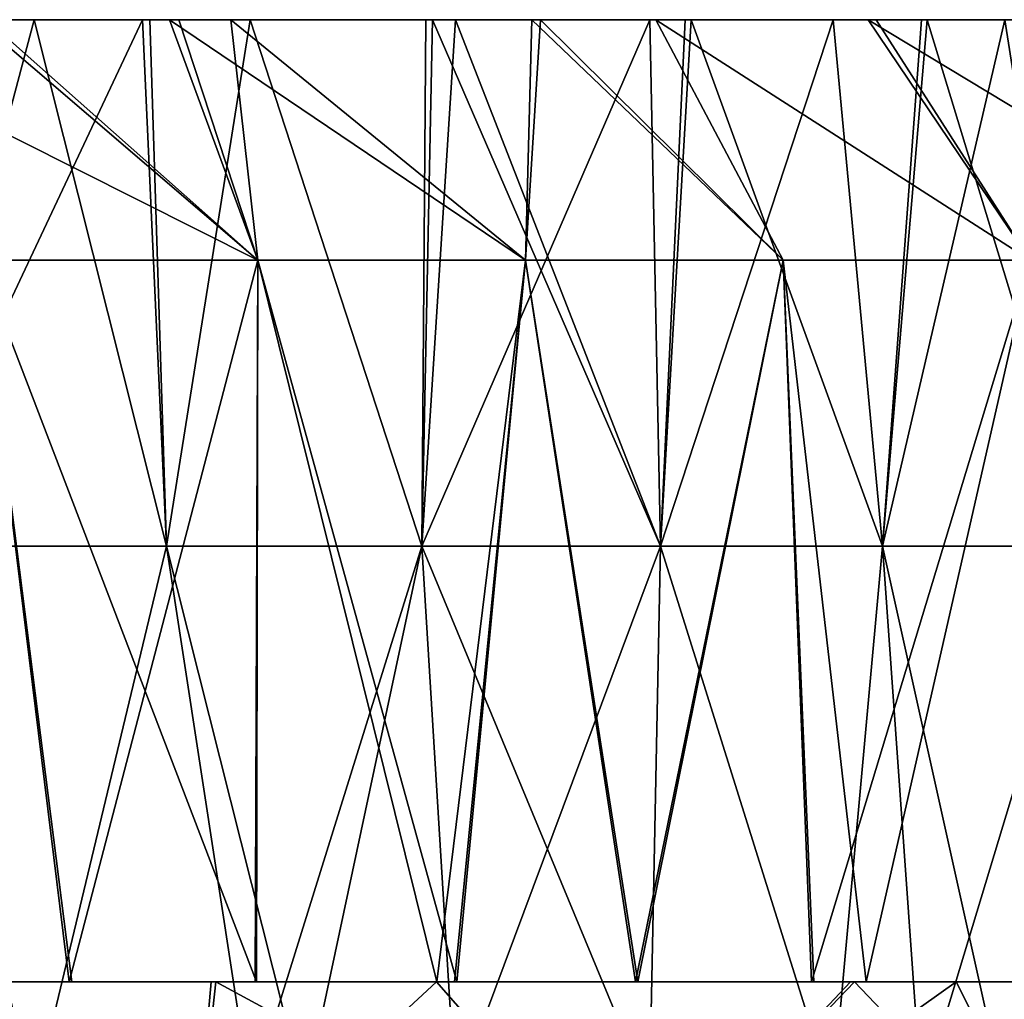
# Model space of a CAD drawing. Header units: inches. Extents: x -3.56 to 3.56, y -0.38 to 0.62.
# Tile 242 of 256: x 2.41 to 2.54, y 0.5 to 0.62. Entities that reach past the tile are written whole.
import ezdxf

# ---------------------------------------------------------------- set-up
doc = ezdxf.new("R2010")
doc.units = ezdxf.units.IN
doc.header["$LTSCALE"] = 65.185185
doc.header["$MEASUREMENT"] = 0
for name, color, linetype in [('1', 7, 'CONTINUOUS'), ('16', 7, 'CONTINUOUS'), ('17', 7, 'CONTINUOUS'), ('2', 7, 'CONTINUOUS'), ('3', 7, 'CONTINUOUS'), ('4', 7, 'CONTINUOUS'), ('5', 7, 'CONTINUOUS'), ('6', 7, 'CONTINUOUS'), ('7', 7, 'CONTINUOUS')]:
    doc.layers.add(name, color=color, linetype=linetype)

msp = doc.modelspace()

# ---------------------------------------------------------------- linework, layer by layer
at = {"layer": '1', "color": 13, "linetype": 'Continuous', "true_color": 0xd67263}
for points in [[(2.33844, 0.5, -1.96223), (2.40488, 0.5, -1.88215), (2.41773, 0.5, -1.96223), (2.33844, 0.5, -1.96223)], [(2.33844, 0.5, -1.96223), (2.41773, 0.5, -1.96223), (2.3959, 0.5, -2.04231), (2.33844, 0.5, -1.96223)], [(2.3389, 0.5, 1.96169), (2.39638, 0.5, 2.04177), (2.41819, 0.5, 1.96169), (2.3389, 0.5, 1.96169)], [(2.3389, 0.5, 1.96169), (2.41819, 0.5, 1.96169), (2.40531, 0.5, 1.88161), (2.3389, 0.5, 1.96169)], [(2.34976, 0.5, -2.36263), (2.35505, 0.5, -2.28255), (2.42886, 0.5, -2.36263), (2.34976, 0.5, -2.36263)], [(2.34976, 0.5, -2.36263), (2.42886, 0.5, -2.36263), (2.3623, 0.5, -2.44271), (2.34976, 0.5, -2.36263)], [(2.35033, 0.5, 2.36209), (2.36289, 0.5, 2.44217), (2.4294, 0.5, 2.36209), (2.35033, 0.5, 2.36209)], [(2.35033, 0.5, 2.36209), (2.4294, 0.5, 2.36209), (2.35559, 0.5, 2.28201), (2.35033, 0.5, 2.36209)], [(2.35505, 0.5, -2.28255), (2.40332, 0.5, -2.20247), (2.43099, 0.5, -2.28255), (2.35505, 0.5, -2.28255)], [(2.35505, 0.5, -2.28255), (2.43099, 0.5, -2.28255), (2.42886, 0.5, -2.36263), (2.35505, 0.5, -2.28255)], [(2.35559, 0.5, 2.28201), (2.4294, 0.5, 2.36209), (2.43151, 0.5, 2.28201), (2.35559, 0.5, 2.28201)], [(2.35559, 0.5, 2.28201), (2.43151, 0.5, 2.28201), (2.40383, 0.5, 2.20193), (2.35559, 0.5, 2.28201)], [(2.3562, 0.5, -2.60287), (2.36345, 0.5, -2.52279), (2.43209, 0.5, -2.6031), (2.3562, 0.5, -2.60287)], [(2.3562, 0.5, -2.60287), (2.43209, 0.5, -2.6031), (2.39216, 0.5, -2.63986), (2.3562, 0.5, -2.60287)], [(2.43267, 0.5, 2.60256), (2.35681, 0.5, 2.60233), (2.39216, 0.5, 2.63986), (2.43267, 0.5, 2.60256)], [(2.35681, 0.5, 2.60233), (2.43267, 0.5, 2.60256), (2.36406, 0.5, 2.52225), (2.35681, 0.5, 2.60233)], [(2.35985, 0.5, -1.64215), (2.40207, 0.5, -1.57977), (2.43226, 0.5, -1.64191), (2.35985, 0.5, -1.64215)], [(2.35985, 0.5, -1.64215), (2.43226, 0.5, -1.64191), (2.3758, 0.5, -1.72199), (2.35985, 0.5, -1.64215)], [(2.36022, 0.5, 1.64161), (2.3762, 0.5, 1.72145), (2.43262, 0.5, 1.64137), (2.36022, 0.5, 1.64161)], [(2.36022, 0.5, 1.64161), (2.43262, 0.5, 1.64137), (2.40207, 0.5, 1.57977), (2.36022, 0.5, 1.64161)], [(2.3623, 0.5, -2.44271), (2.42886, 0.5, -2.36263), (2.43924, 0.5, -2.44271), (2.3623, 0.5, -2.44271)], [(2.3623, 0.5, -2.44271), (2.43924, 0.5, -2.44271), (2.36345, 0.5, -2.52279), (2.3623, 0.5, -2.44271)], [(2.36406, 0.5, 2.52225), (2.43981, 0.5, 2.52225), (2.36289, 0.5, 2.44217), (2.36406, 0.5, 2.52225)], [(2.36289, 0.5, 2.44217), (2.43981, 0.5, 2.52225), (2.43981, 0.5, 2.44217), (2.36289, 0.5, 2.44217)], [(2.36289, 0.5, 2.44217), (2.43981, 0.5, 2.44217), (2.4294, 0.5, 2.36209), (2.36289, 0.5, 2.44217)], [(2.36345, 0.5, -2.52279), (2.43924, 0.5, -2.44271), (2.43923, 0.5, -2.52279), (2.36345, 0.5, -2.52279)], [(2.36345, 0.5, -2.52279), (2.43923, 0.5, -2.52279), (2.43209, 0.5, -2.6031), (2.36345, 0.5, -2.52279)], [(2.36406, 0.5, 2.52225), (2.43267, 0.5, 2.60256), (2.43981, 0.5, 2.52225), (2.36406, 0.5, 2.52225)], [(2.3758, 0.5, -1.72199), (2.43226, 0.5, -1.64191), (2.45005, 0.5, -1.72199), (2.3758, 0.5, -1.72199)], [(2.3758, 0.5, -1.72199), (2.45005, 0.5, -1.72199), (2.39098, 0.5, -1.80207), (2.3758, 0.5, -1.72199)], [(2.3762, 0.5, 1.72145), (2.3914, 0.5, 1.80153), (2.45043, 0.5, 1.72145), (2.3762, 0.5, 1.72145)], [(2.3762, 0.5, 1.72145), (2.45043, 0.5, 1.72145), (2.43262, 0.5, 1.64137), (2.3762, 0.5, 1.72145)], [(2.39098, 0.5, -1.80207), (2.45005, 0.5, -1.72199), (2.46676, 0.5, -1.80207), (2.39098, 0.5, -1.80207)], [(2.39098, 0.5, -1.80207), (2.46676, 0.5, -1.80207), (2.40488, 0.5, -1.88215), (2.39098, 0.5, -1.80207)], [(2.3914, 0.5, 1.80153), (2.40531, 0.5, 1.88161), (2.46717, 0.5, 1.80153), (2.3914, 0.5, 1.80153)], [(2.3914, 0.5, 1.80153), (2.46717, 0.5, 1.80153), (2.45043, 0.5, 1.72145), (2.3914, 0.5, 1.80153)], [(2.3959, 0.5, -2.04231), (2.41773, 0.5, -1.96223), (2.47053, 0.5, -2.04231), (2.3959, 0.5, -2.04231)], [(2.3959, 0.5, -2.04231), (2.47053, 0.5, -2.04231), (2.39985, 0.5, -2.12239), (2.3959, 0.5, -2.04231)], [(2.39638, 0.5, 2.04177), (2.40035, 0.5, 2.12185), (2.47099, 0.5, 2.04177), (2.39638, 0.5, 2.04177)], [(2.39638, 0.5, 2.04177), (2.47099, 0.5, 2.04177), (2.41819, 0.5, 1.96169), (2.39638, 0.5, 2.04177)], [(2.39985, 0.5, -2.12239), (2.47053, 0.5, -2.04231), (2.47668, 0.5, -2.12239), (2.39985, 0.5, -2.12239)], [(2.39985, 0.5, -2.12239), (2.47668, 0.5, -2.12239), (2.40332, 0.5, -2.20247), (2.39985, 0.5, -2.12239)], [(2.40035, 0.5, 2.12185), (2.40383, 0.5, 2.20193), (2.47717, 0.5, 2.12185), (2.40035, 0.5, 2.12185)], [(2.40035, 0.5, 2.12185), (2.47717, 0.5, 2.12185), (2.47099, 0.5, 2.04177), (2.40035, 0.5, 2.12185)], [(2.40207, 0.5, -1.57977), (2.41365, 0.5, -1.56202), (2.43226, 0.5, -1.64191), (2.40207, 0.5, -1.57977)], [(2.40207, 0.5, 1.57977), (2.43262, 0.5, 1.64137), (2.414, 0.5, 1.56148), (2.40207, 0.5, 1.57977)], [(2.40332, 0.5, -2.20247), (2.47668, 0.5, -2.12239), (2.48267, 0.5, -2.20247), (2.40332, 0.5, -2.20247)], [(2.40332, 0.5, -2.20247), (2.48267, 0.5, -2.20247), (2.43099, 0.5, -2.28255), (2.40332, 0.5, -2.20247)], [(2.40383, 0.5, 2.20193), (2.43151, 0.5, 2.28201), (2.48315, 0.5, 2.20193), (2.40383, 0.5, 2.20193)], [(2.40383, 0.5, 2.20193), (2.48315, 0.5, 2.20193), (2.47717, 0.5, 2.12185), (2.40383, 0.5, 2.20193)], [(2.40488, 0.5, -1.88215), (2.46676, 0.5, -1.80207), (2.48231, 0.5, -1.88215), (2.40488, 0.5, -1.88215)], [(2.40488, 0.5, -1.88215), (2.48231, 0.5, -1.88215), (2.41773, 0.5, -1.96223), (2.40488, 0.5, -1.88215)], [(2.40531, 0.5, 1.88161), (2.41819, 0.5, 1.96169), (2.48273, 0.5, 1.88161), (2.40531, 0.5, 1.88161)], [(2.40531, 0.5, 1.88161), (2.48273, 0.5, 1.88161), (2.46717, 0.5, 1.80153), (2.40531, 0.5, 1.88161)], [(2.41365, 0.5, -1.56202), (2.43781, 0.5, -1.52404), (2.49217, 0.5, -1.56183), (2.41365, 0.5, -1.56202)], [(2.41365, 0.5, -1.56202), (2.49217, 0.5, -1.56183), (2.43226, 0.5, -1.64191), (2.41365, 0.5, -1.56202)], [(2.414, 0.5, 1.56148), (2.43262, 0.5, 1.64137), (2.4925, 0.5, 1.56129), (2.414, 0.5, 1.56148)], [(2.414, 0.5, 1.56148), (2.4925, 0.5, 1.56129), (2.43798, 0.5, 1.52377), (2.414, 0.5, 1.56148)], [(2.41773, 0.5, -1.96223), (2.48231, 0.5, -1.88215), (2.49703, 0.5, -1.96223), (2.41773, 0.5, -1.96223)], [(2.41773, 0.5, -1.96223), (2.49703, 0.5, -1.96223), (2.47053, 0.5, -2.04231), (2.41773, 0.5, -1.96223)], [(2.41819, 0.5, 1.96169), (2.47099, 0.5, 2.04177), (2.49747, 0.5, 1.96169), (2.41819, 0.5, 1.96169)], [(2.41819, 0.5, 1.96169), (2.49747, 0.5, 1.96169), (2.48273, 0.5, 1.88161), (2.41819, 0.5, 1.96169)], [(2.43099, 0.5, -2.28255), (2.50694, 0.5, -2.28255), (2.42886, 0.5, -2.36263), (2.43099, 0.5, -2.28255)], [(2.42886, 0.5, -2.36263), (2.50694, 0.5, -2.28255), (2.50796, 0.5, -2.36263), (2.42886, 0.5, -2.36263)], [(2.42886, 0.5, -2.36263), (2.50796, 0.5, -2.36263), (2.43924, 0.5, -2.44271), (2.42886, 0.5, -2.36263)], [(2.4294, 0.5, 2.36209), (2.43981, 0.5, 2.44217), (2.50848, 0.5, 2.36209), (2.4294, 0.5, 2.36209)], [(2.4294, 0.5, 2.36209), (2.50848, 0.5, 2.36209), (2.43151, 0.5, 2.28201), (2.4294, 0.5, 2.36209)], [(2.43099, 0.5, -2.28255), (2.48267, 0.5, -2.20247), (2.50694, 0.5, -2.28255), (2.43099, 0.5, -2.28255)], [(2.43151, 0.5, 2.28201), (2.50848, 0.5, 2.36209), (2.50744, 0.5, 2.28201), (2.43151, 0.5, 2.28201)], [(2.43151, 0.5, 2.28201), (2.50744, 0.5, 2.28201), (2.48315, 0.5, 2.20193), (2.43151, 0.5, 2.28201)], [(2.43209, 0.5, -2.6031), (2.43923, 0.5, -2.52279), (2.46137, 0.5, -2.57543), (2.43209, 0.5, -2.6031)], [(2.43226, 0.5, -1.64191), (2.49217, 0.5, -1.56183), (2.50507, 0.5, -1.64191), (2.43226, 0.5, -1.64191)], [(2.43226, 0.5, -1.64191), (2.50507, 0.5, -1.64191), (2.45005, 0.5, -1.72199), (2.43226, 0.5, -1.64191)], [(2.43262, 0.5, 1.64137), (2.45043, 0.5, 1.72145), (2.50543, 0.5, 1.64137), (2.43262, 0.5, 1.64137)], [(2.43262, 0.5, 1.64137), (2.50543, 0.5, 1.64137), (2.4925, 0.5, 1.56129), (2.43262, 0.5, 1.64137)], [(2.43981, 0.5, 2.52225), (2.43267, 0.5, 2.60256), (2.46137, 0.5, 2.57543), (2.43981, 0.5, 2.52225)], [(2.43781, 0.5, -1.52404), (2.4614, 0.5, -1.48562), (2.49217, 0.5, -1.56183), (2.43781, 0.5, -1.52404)], [(2.43798, 0.5, 1.52377), (2.4925, 0.5, 1.56129), (2.4614, 0.5, 1.48562), (2.43798, 0.5, 1.52377)], [(2.43923, 0.5, -2.52279), (2.43924, 0.5, -2.44271), (2.51515, 0.5, -2.52293), (2.43923, 0.5, -2.52279)], [(2.43923, 0.5, -2.52279), (2.51515, 0.5, -2.52293), (2.46137, 0.5, -2.57543), (2.43923, 0.5, -2.52279)], [(2.43924, 0.5, -2.44271), (2.50796, 0.5, -2.36263), (2.51618, 0.5, -2.44271), (2.43924, 0.5, -2.44271)], [(2.43924, 0.5, -2.44271), (2.51618, 0.5, -2.44271), (2.51515, 0.5, -2.52293), (2.43924, 0.5, -2.44271)], [(2.51569, 0.5, 2.52239), (2.43981, 0.5, 2.52225), (2.46137, 0.5, 2.57543), (2.51569, 0.5, 2.52239)], [(2.43981, 0.5, 2.52225), (2.51569, 0.5, 2.52239), (2.43981, 0.5, 2.44217), (2.43981, 0.5, 2.52225)], [(2.43981, 0.5, 2.44217), (2.51569, 0.5, 2.52239), (2.51672, 0.5, 2.44217), (2.43981, 0.5, 2.44217)], [(2.43981, 0.5, 2.44217), (2.51672, 0.5, 2.44217), (2.50848, 0.5, 2.36209), (2.43981, 0.5, 2.44217)], [(2.45005, 0.5, -1.72199), (2.50507, 0.5, -1.64191), (2.52429, 0.5, -1.72199), (2.45005, 0.5, -1.72199)], [(2.45005, 0.5, -1.72199), (2.52429, 0.5, -1.72199), (2.46676, 0.5, -1.80207), (2.45005, 0.5, -1.72199)], [(2.45043, 0.5, 1.72145), (2.46717, 0.5, 1.80153), (2.52467, 0.5, 1.72145), (2.45043, 0.5, 1.72145)], [(2.45043, 0.5, 1.72145), (2.52467, 0.5, 1.72145), (2.50543, 0.5, 1.64137), (2.45043, 0.5, 1.72145)], [(2.4614, 0.5, -1.48562), (2.4637, 0.5, -1.4818), (2.49217, 0.5, -1.56183), (2.4614, 0.5, -1.48562)], [(2.4614, 0.5, 1.48562), (2.4925, 0.5, 1.56129), (2.46402, 0.5, 1.48126), (2.4614, 0.5, 1.48562)], [(2.4637, 0.5, -1.4818), (2.4872, 0.5, -1.442), (2.54113, 0.5, -1.48175), (2.4637, 0.5, -1.4818)], [(2.4637, 0.5, -1.4818), (2.54113, 0.5, -1.48175), (2.49217, 0.5, -1.56183), (2.4637, 0.5, -1.4818)], [(2.46402, 0.5, 1.48126), (2.4925, 0.5, 1.56129), (2.53292, 0.5, 1.48121), (2.46402, 0.5, 1.48126)], [(2.46402, 0.5, 1.48126), (2.53292, 0.5, 1.48121), (2.48751, 0.5, 1.44146), (2.46402, 0.5, 1.48126)], [(2.46676, 0.5, -1.80207), (2.52429, 0.5, -1.72199), (2.54255, 0.5, -1.80207), (2.46676, 0.5, -1.80207)], [(2.46676, 0.5, -1.80207), (2.54255, 0.5, -1.80207), (2.48231, 0.5, -1.88215), (2.46676, 0.5, -1.80207)], [(2.46717, 0.5, 1.80153), (2.48273, 0.5, 1.88161), (2.54294, 0.5, 1.80153), (2.46717, 0.5, 1.80153)], [(2.46717, 0.5, 1.80153), (2.54294, 0.5, 1.80153), (2.52467, 0.5, 1.72145), (2.46717, 0.5, 1.80153)], [(2.47053, 0.5, -2.04231), (2.49703, 0.5, -1.96223), (2.54516, 0.5, -2.04231), (2.47053, 0.5, -2.04231)], [(2.47053, 0.5, -2.04231), (2.54516, 0.5, -2.04231), (2.47668, 0.5, -2.12239), (2.47053, 0.5, -2.04231)], [(2.47099, 0.5, 2.04177), (2.47717, 0.5, 2.12185), (2.54561, 0.5, 2.04177), (2.47099, 0.5, 2.04177)], [(2.47099, 0.5, 2.04177), (2.54561, 0.5, 2.04177), (2.49747, 0.5, 1.96169), (2.47099, 0.5, 2.04177)], [(2.47668, 0.5, -2.12239), (2.54516, 0.5, -2.04231), (2.55351, 0.5, -2.12239), (2.47668, 0.5, -2.12239)], [(2.47668, 0.5, -2.12239), (2.55351, 0.5, -2.12239), (2.48267, 0.5, -2.20247), (2.47668, 0.5, -2.12239)], [(2.47717, 0.5, 2.12185), (2.48315, 0.5, 2.20193), (2.55398, 0.5, 2.12185), (2.47717, 0.5, 2.12185)], [(2.47717, 0.5, 2.12185), (2.55398, 0.5, 2.12185), (2.54561, 0.5, 2.04177), (2.47717, 0.5, 2.12185)], [(2.48231, 0.5, -1.88215), (2.54255, 0.5, -1.80207), (2.55974, 0.5, -1.88215), (2.48231, 0.5, -1.88215)], [(2.48231, 0.5, -1.88215), (2.55974, 0.5, -1.88215), (2.49703, 0.5, -1.96223), (2.48231, 0.5, -1.88215)], [(2.48267, 0.5, -2.20247), (2.55351, 0.5, -2.12239), (2.56202, 0.5, -2.20247), (2.48267, 0.5, -2.20247)], [(2.48267, 0.5, -2.20247), (2.56202, 0.5, -2.20247), (2.50694, 0.5, -2.28255), (2.48267, 0.5, -2.20247)], [(2.48273, 0.5, 1.88161), (2.49747, 0.5, 1.96169), (2.56015, 0.5, 1.88161), (2.48273, 0.5, 1.88161)], [(2.48273, 0.5, 1.88161), (2.56015, 0.5, 1.88161), (2.54294, 0.5, 1.80153), (2.48273, 0.5, 1.88161)], [(2.48315, 0.5, 2.20193), (2.50744, 0.5, 2.28201), (2.56248, 0.5, 2.20193), (2.48315, 0.5, 2.20193)], [(2.48315, 0.5, 2.20193), (2.56248, 0.5, 2.20193), (2.55398, 0.5, 2.12185), (2.48315, 0.5, 2.20193)], [(2.4872, 0.5, -1.442), (2.51007, 0.5, -1.4018), (2.54113, 0.5, -1.48175), (2.4872, 0.5, -1.442)], [(2.48751, 0.5, 1.44146), (2.53292, 0.5, 1.48121), (2.51037, 0.5, 1.40126), (2.48751, 0.5, 1.44146)], [(2.49217, 0.5, -1.56183), (2.54113, 0.5, -1.48175), (2.57096, 0.5, -1.56183), (2.49217, 0.5, -1.56183)], [(2.49217, 0.5, -1.56183), (2.57096, 0.5, -1.56183), (2.50507, 0.5, -1.64191), (2.49217, 0.5, -1.56183)], [(2.4925, 0.5, 1.56129), (2.50543, 0.5, 1.64137), (2.57129, 0.5, 1.56129), (2.4925, 0.5, 1.56129)], [(2.4925, 0.5, 1.56129), (2.57129, 0.5, 1.56129), (2.53292, 0.5, 1.48121), (2.4925, 0.5, 1.56129)], [(2.49703, 0.5, -1.96223), (2.55974, 0.5, -1.88215), (2.57633, 0.5, -1.96223), (2.49703, 0.5, -1.96223)], [(2.49703, 0.5, -1.96223), (2.57633, 0.5, -1.96223), (2.54516, 0.5, -2.04231), (2.49703, 0.5, -1.96223)], [(2.49747, 0.5, 1.96169), (2.54561, 0.5, 2.04177), (2.57675, 0.5, 1.96169), (2.49747, 0.5, 1.96169)], [(2.49747, 0.5, 1.96169), (2.57675, 0.5, 1.96169), (2.56015, 0.5, 1.88161), (2.49747, 0.5, 1.96169)], [(2.50507, 0.5, -1.64191), (2.57096, 0.5, -1.56183), (2.57789, 0.5, -1.64191), (2.50507, 0.5, -1.64191)], [(2.50507, 0.5, -1.64191), (2.57789, 0.5, -1.64191), (2.52429, 0.5, -1.72199), (2.50507, 0.5, -1.64191)], [(2.50543, 0.5, 1.64137), (2.52467, 0.5, 1.72145), (2.57824, 0.5, 1.64137), (2.50543, 0.5, 1.64137)], [(2.50543, 0.5, 1.64137), (2.57824, 0.5, 1.64137), (2.57129, 0.5, 1.56129), (2.50543, 0.5, 1.64137)], [(2.50694, 0.5, -2.28255), (2.56202, 0.5, -2.20247), (2.58288, 0.5, -2.28255), (2.50694, 0.5, -2.28255)], [(2.50694, 0.5, -2.28255), (2.58288, 0.5, -2.28255), (2.50796, 0.5, -2.36263), (2.50694, 0.5, -2.28255)], [(2.50744, 0.5, 2.28201), (2.50848, 0.5, 2.36209), (2.58336, 0.5, 2.28201), (2.50744, 0.5, 2.28201)], [(2.50744, 0.5, 2.28201), (2.58336, 0.5, 2.28201), (2.56248, 0.5, 2.20193), (2.50744, 0.5, 2.28201)], [(2.50796, 0.5, -2.36263), (2.58288, 0.5, -2.28255), (2.58706, 0.5, -2.36263), (2.50796, 0.5, -2.36263)], [(2.50796, 0.5, -2.36263), (2.58706, 0.5, -2.36263), (2.51618, 0.5, -2.44271), (2.50796, 0.5, -2.36263)], [(2.50848, 0.5, 2.36209), (2.51672, 0.5, 2.44217), (2.58755, 0.5, 2.36209), (2.50848, 0.5, 2.36209)], [(2.50848, 0.5, 2.36209), (2.58755, 0.5, 2.36209), (2.58336, 0.5, 2.28201), (2.50848, 0.5, 2.36209)], [(2.51007, 0.5, -1.4018), (2.5172, 0.5, -1.38895), (2.58633, 0.5, -1.40167), (2.51007, 0.5, -1.4018)], [(2.51007, 0.5, -1.4018), (2.58633, 0.5, -1.40167), (2.54113, 0.5, -1.48175), (2.51007, 0.5, -1.4018)], [(2.51037, 0.5, 1.40126), (2.53292, 0.5, 1.48121), (2.57973, 0.5, 1.40113), (2.51037, 0.5, 1.40126)], [(2.51037, 0.5, 1.40126), (2.57973, 0.5, 1.40113), (2.5172, 0.5, 1.38895), (2.51037, 0.5, 1.40126)], [(2.51515, 0.5, -2.52293), (2.51618, 0.5, -2.44271), (2.5289, 0.5, -2.50915), (2.51515, 0.5, -2.52293)], [(2.51672, 0.5, 2.44217), (2.51569, 0.5, 2.52239), (2.5289, 0.5, 2.50915), (2.51672, 0.5, 2.44217)], [(2.51618, 0.5, -2.44271), (2.58706, 0.5, -2.36263), (2.59314, 0.5, -2.44273), (2.51618, 0.5, -2.44271)], [(2.51618, 0.5, -2.44271), (2.59314, 0.5, -2.44273), (2.5289, 0.5, -2.50915), (2.51618, 0.5, -2.44271)], [(2.59458, 0.5, 2.44119), (2.51672, 0.5, 2.44217), (2.56151, 0.5, 2.47586), (2.59458, 0.5, 2.44119)], [(2.51672, 0.5, 2.44217), (2.59458, 0.5, 2.44119), (2.58755, 0.5, 2.36209), (2.51672, 0.5, 2.44217)], [(2.56151, 0.5, 2.47586), (2.51672, 0.5, 2.44217), (2.5289, 0.5, 2.50915), (2.56151, 0.5, 2.47586)], [(2.5172, 0.5, -1.38895), (2.55311, 0.5, -1.32179), (2.58633, 0.5, -1.40167), (2.5172, 0.5, -1.38895)], [(2.5172, 0.5, 1.38895), (2.57973, 0.5, 1.40113), (2.55339, 0.5, 1.32125), (2.5172, 0.5, 1.38895)], [(2.52429, 0.5, -1.72199), (2.57789, 0.5, -1.64191), (2.59854, 0.5, -1.72199), (2.52429, 0.5, -1.72199)], [(2.52429, 0.5, -1.72199), (2.59854, 0.5, -1.72199), (2.54255, 0.5, -1.80207), (2.52429, 0.5, -1.72199)], [(2.52467, 0.5, 1.72145), (2.54294, 0.5, 1.80153), (2.59891, 0.5, 1.72145), (2.52467, 0.5, 1.72145)], [(2.52467, 0.5, 1.72145), (2.59891, 0.5, 1.72145), (2.57824, 0.5, 1.64137), (2.52467, 0.5, 1.72145)], [(2.5289, 0.5, -2.50915), (2.59314, 0.5, -2.44273), (2.56125, 0.5, -2.47613), (2.5289, 0.5, -2.50915)], [(2.53292, 0.5, 1.48121), (2.57129, 0.5, 1.56129), (2.6019, 0.5, 1.48121), (2.53292, 0.5, 1.48121)], [(2.53292, 0.5, 1.48121), (2.6019, 0.5, 1.48121), (2.57973, 0.5, 1.40113), (2.53292, 0.5, 1.48121)]]:
    msp.add_3dface(points, dxfattribs=at)
at = {"layer": '16', "color": 13, "linetype": 'Continuous', "true_color": 0xd67263}
for points in [[(2.4029, 0.625, -1.52085), (2.43815, 0.59375, -1.5235), (2.40204, 0.59375, -1.57982), (2.4029, 0.625, -1.52085)], [(2.4029, 0.625, -1.52085), (2.42788, 0.625, -1.48063), (2.43815, 0.59375, -1.5235), (2.4029, 0.625, -1.52085)], [(2.42788, 0.625, -1.48063), (2.43466, 0.625, -1.46945), (2.43815, 0.59375, -1.5235), (2.42788, 0.625, -1.48063)], [(2.43466, 0.625, -1.46945), (2.47487, 0.625, -1.40064), (2.47294, 0.59375, -1.46635), (2.43466, 0.625, -1.46945)], [(2.43466, 0.625, -1.46945), (2.47294, 0.59375, -1.46635), (2.43815, 0.59375, -1.5235), (2.43466, 0.625, -1.46945)], [(2.47487, 0.625, -1.40064), (2.50639, 0.59375, -1.40841), (2.47294, 0.59375, -1.46635), (2.47487, 0.625, -1.40064)], [(2.47487, 0.625, -1.40064), (2.48985, 0.625, -1.37384), (2.50639, 0.59375, -1.40841), (2.47487, 0.625, -1.40064)], [(2.48985, 0.625, -1.37384), (2.51851, 0.625, -1.32056), (2.53849, 0.59375, -1.34971), (2.48985, 0.625, -1.37384)], [(2.48985, 0.625, -1.37384), (2.53849, 0.59375, -1.34971), (2.50639, 0.59375, -1.40841), (2.48985, 0.625, -1.37384)], [(2.51851, 0.625, -1.32056), (2.54132, 0.625, -1.27613), (2.53849, 0.59375, -1.34971), (2.51851, 0.625, -1.32056)]]:
    msp.add_3dface(points, dxfattribs=at)
at = {"layer": '17', "color": 13, "linetype": 'Continuous', "true_color": 0xd67263}
for points in [[(2.40165, 0.625, 1.52283), (2.37599, 0.625, 1.56255), (2.43815, 0.59375, 1.5235), (2.40165, 0.625, 1.52283)], [(2.37599, 0.625, 1.56255), (2.40204, 0.59375, 1.57982), (2.43815, 0.59375, 1.5235), (2.37599, 0.625, 1.56255)], [(2.42666, 0.625, 1.48263), (2.40165, 0.625, 1.52283), (2.43815, 0.59375, 1.5235), (2.42666, 0.625, 1.48263)], [(2.43466, 0.625, 1.46945), (2.42666, 0.625, 1.48263), (2.47294, 0.59375, 1.46635), (2.43466, 0.625, 1.46945)], [(2.42666, 0.625, 1.48263), (2.43815, 0.59375, 1.5235), (2.47294, 0.59375, 1.46635), (2.42666, 0.625, 1.48263)], [(2.47374, 0.625, 1.40263), (2.43466, 0.625, 1.46945), (2.47294, 0.59375, 1.46635), (2.47374, 0.625, 1.40263)], [(2.47374, 0.625, 1.40263), (2.47294, 0.59375, 1.46635), (2.50639, 0.59375, 1.40841), (2.47374, 0.625, 1.40263)], [(2.48984, 0.625, 1.37384), (2.47374, 0.625, 1.40263), (2.50639, 0.59375, 1.40841), (2.48984, 0.625, 1.37384)], [(2.51747, 0.625, 1.32254), (2.48984, 0.625, 1.37384), (2.53848, 0.59375, 1.34971), (2.51747, 0.625, 1.32254)], [(2.48984, 0.625, 1.37384), (2.50639, 0.59375, 1.40841), (2.53848, 0.59375, 1.34971), (2.48984, 0.625, 1.37384)], [(2.54132, 0.625, 1.27613), (2.51747, 0.625, 1.32254), (2.5692, 0.59375, 1.29028), (2.54132, 0.625, 1.27613)], [(2.51747, 0.625, 1.32254), (2.53848, 0.59375, 1.34971), (2.5692, 0.59375, 1.29028), (2.51747, 0.625, 1.32254)]]:
    msp.add_3dface(points, dxfattribs=at)
at = {"layer": '2', "color": 13, "linetype": 'Continuous', "true_color": 0xd67263}
for points in [[(2.39216, 0.5, -2.63986), (2.42949, 0.47038, -2.60557), (2.37045, 0.47038, -2.6594), (2.39216, 0.5, -2.63986)], [(2.39216, 0.5, 2.63986), (2.37045, 0.47038, 2.6594), (2.42949, 0.47038, 2.60557), (2.39216, 0.5, 2.63986)], [(2.39216, 0.5, -2.63986), (2.43209, 0.5, -2.6031), (2.42949, 0.47038, -2.60557), (2.39216, 0.5, -2.63986)], [(2.43267, 0.5, 2.60256), (2.39216, 0.5, 2.63986), (2.42949, 0.47038, 2.60557), (2.43267, 0.5, 2.60256)], [(2.43209, 0.5, -2.6031), (2.46137, 0.5, -2.57543), (2.42949, 0.47038, -2.60557), (2.43209, 0.5, -2.6031)], [(2.46137, 0.5, -2.57543), (2.48731, 0.47038, -2.55043), (2.42949, 0.47038, -2.60557), (2.46137, 0.5, -2.57543)], [(2.43267, 0.5, 2.60256), (2.42949, 0.47038, 2.60557), (2.48731, 0.47038, 2.55043), (2.43267, 0.5, 2.60256)], [(2.46137, 0.5, 2.57543), (2.43267, 0.5, 2.60256), (2.48731, 0.47038, 2.55043), (2.46137, 0.5, 2.57543)], [(2.46137, 0.5, -2.57543), (2.51515, 0.5, -2.52293), (2.48731, 0.47038, -2.55043), (2.46137, 0.5, -2.57543)], [(2.51569, 0.5, 2.52239), (2.46137, 0.5, 2.57543), (2.48731, 0.47038, 2.55043), (2.51569, 0.5, 2.52239)], [(2.51515, 0.5, -2.52293), (2.5289, 0.5, -2.50915), (2.48731, 0.47038, -2.55043), (2.51515, 0.5, -2.52293)], [(2.5289, 0.5, -2.50915), (2.54388, 0.47038, -2.49401), (2.48731, 0.47038, -2.55043), (2.5289, 0.5, -2.50915)], [(2.51569, 0.5, 2.52239), (2.48731, 0.47038, 2.55043), (2.54388, 0.47038, 2.49401), (2.51569, 0.5, 2.52239)], [(2.5289, 0.5, 2.50915), (2.51569, 0.5, 2.52239), (2.54388, 0.47038, 2.49401), (2.5289, 0.5, 2.50915)], [(2.5289, 0.5, -2.50915), (2.56125, 0.5, -2.47613), (2.54388, 0.47038, -2.49401), (2.5289, 0.5, -2.50915)], [(2.56151, 0.5, 2.47586), (2.5289, 0.5, 2.50915), (2.54388, 0.47038, 2.49401), (2.56151, 0.5, 2.47586)]]:
    msp.add_3dface(points, dxfattribs=at)
at = {"layer": '3', "color": 13, "linetype": 'Continuous', "true_color": 0xd67263}
for points in [[(2.38418, 0.625, -1.24029), (2.39095, 0.55657, -1.22719), (2.4091, 0.625, -1.19117), (2.38418, 0.625, -1.24029)], [(2.39095, 0.55657, -1.22719), (2.42627, 0.55657, -1.1558), (2.4091, 0.625, -1.19117), (2.39095, 0.55657, -1.22719)], [(2.4091, 0.625, -1.19117), (2.42627, 0.55657, -1.1558), (2.42412, 0.625, -1.16027), (2.4091, 0.625, -1.19117)], [(2.42412, 0.625, -1.16027), (2.42627, 0.55657, -1.1558), (2.43714, 0.625, -1.13266), (2.42412, 0.625, -1.16027)], [(2.42627, 0.55657, -1.1558), (2.45945, 0.55657, -1.08339), (2.43714, 0.625, -1.13266), (2.42627, 0.55657, -1.1558)], [(2.43714, 0.625, -1.13266), (2.45945, 0.55657, -1.08339), (2.46085, 0.625, -1.08013), (2.43714, 0.625, -1.13266)], [(2.45945, 0.55657, -1.08339), (2.49048, 0.55657, -1.01004), (2.46085, 0.625, -1.08013), (2.45945, 0.55657, -1.08339)], [(2.46085, 0.625, -1.08013), (2.49048, 0.55657, -1.01004), (2.46381, 0.625, -1.07337), (2.46085, 0.625, -1.08013)], [(2.46381, 0.625, -1.07337), (2.49048, 0.55657, -1.01004), (2.48907, 0.625, -1.0134), (2.46381, 0.625, -1.07337)], [(2.48907, 0.625, -1.0134), (2.49048, 0.55657, -1.01004), (2.49446, 0.625, -1.00006), (2.48907, 0.625, -1.0134)], [(2.49048, 0.55657, -1.01004), (2.51932, 0.55657, -0.93579), (2.49446, 0.625, -1.00006), (2.49048, 0.55657, -1.01004)], [(2.49446, 0.625, -1.00006), (2.51932, 0.55657, -0.93579), (2.51288, 0.625, -0.95286), (2.49446, 0.625, -1.00006)], [(2.51288, 0.625, -0.95286), (2.51932, 0.55657, -0.93579), (2.52511, 0.625, -0.91998), (2.51288, 0.625, -0.95286)], [(2.51932, 0.55657, -0.93579), (2.54594, 0.55657, -0.86073), (2.52511, 0.625, -0.91998), (2.51932, 0.55657, -0.93579)], [(2.52511, 0.625, -0.91998), (2.54594, 0.55657, -0.86073), (2.53519, 0.625, -0.89185), (2.52511, 0.625, -0.91998)], [(2.37968, 0.48525, -1.24887), (2.40919, 0.48525, -1.19096), (2.39095, 0.55657, -1.22719), (2.37968, 0.48525, -1.24887)], [(2.39095, 0.55657, -1.22719), (2.40919, 0.48525, -1.19096), (2.42627, 0.55657, -1.1558), (2.39095, 0.55657, -1.22719)], [(2.40919, 0.48525, -1.19096), (2.43725, 0.48525, -1.13247), (2.42627, 0.55657, -1.1558), (2.40919, 0.48525, -1.19096)], [(2.43725, 0.48525, -1.13247), (2.44425, 0.48525, -1.11726), (2.42627, 0.55657, -1.1558), (2.43725, 0.48525, -1.13247)], [(2.42627, 0.55657, -1.1558), (2.44425, 0.48525, -1.11726), (2.45945, 0.55657, -1.08339), (2.42627, 0.55657, -1.1558)], [(2.44425, 0.48525, -1.11726), (2.46383, 0.48525, -1.07339), (2.45945, 0.55657, -1.08339), (2.44425, 0.48525, -1.11726)], [(2.46383, 0.48525, -1.07339), (2.48904, 0.48525, -1.01354), (2.45945, 0.55657, -1.08339), (2.46383, 0.48525, -1.07339)], [(2.45945, 0.55657, -1.08339), (2.48904, 0.48525, -1.01354), (2.49048, 0.55657, -1.01004), (2.45945, 0.55657, -1.08339)], [(2.48904, 0.48525, -1.01354), (2.51282, 0.48525, -0.95301), (2.49048, 0.55657, -1.01004), (2.48904, 0.48525, -1.01354)], [(2.49048, 0.55657, -1.01004), (2.51282, 0.48525, -0.95301), (2.51932, 0.55657, -0.93579), (2.49048, 0.55657, -1.01004)], [(2.51282, 0.48525, -0.95301), (2.52438, 0.48525, -0.92196), (2.51932, 0.55657, -0.93579), (2.51282, 0.48525, -0.95301)], [(2.52438, 0.48525, -0.92196), (2.53516, 0.48525, -0.89192), (2.51932, 0.55657, -0.93579), (2.52438, 0.48525, -0.92196)], [(2.51932, 0.55657, -0.93579), (2.53516, 0.48525, -0.89192), (2.54594, 0.55657, -0.86073), (2.51932, 0.55657, -0.93579)]]:
    msp.add_3dface(points, dxfattribs=at)
at = {"layer": '4', "color": 13, "linetype": 'Continuous', "true_color": 0xd67263}
for points in [[(2.4091, 0.625, 1.19117), (2.39095, 0.55657, 1.22719), (2.38316, 0.625, 1.24226), (2.4091, 0.625, 1.19117)], [(2.42627, 0.55657, 1.1558), (2.39095, 0.55657, 1.22719), (2.42317, 0.625, 1.16225), (2.42627, 0.55657, 1.1558)], [(2.42317, 0.625, 1.16225), (2.39095, 0.55657, 1.22719), (2.4091, 0.625, 1.19117), (2.42317, 0.625, 1.16225)], [(2.43714, 0.625, 1.13266), (2.42627, 0.55657, 1.1558), (2.42317, 0.625, 1.16225), (2.43714, 0.625, 1.13266)], [(2.45945, 0.55657, 1.08339), (2.42627, 0.55657, 1.1558), (2.43714, 0.625, 1.13266), (2.45945, 0.55657, 1.08339)], [(2.45998, 0.625, 1.08211), (2.45945, 0.55657, 1.08339), (2.43714, 0.625, 1.13266), (2.45998, 0.625, 1.08211)], [(2.49048, 0.55657, 1.01004), (2.45945, 0.55657, 1.08339), (2.48907, 0.625, 1.0134), (2.49048, 0.55657, 1.01004)], [(2.48907, 0.625, 1.0134), (2.45945, 0.55657, 1.08339), (2.46381, 0.625, 1.07337), (2.48907, 0.625, 1.0134)], [(2.46381, 0.625, 1.07337), (2.45945, 0.55657, 1.08339), (2.45998, 0.625, 1.08211), (2.46381, 0.625, 1.07337)], [(2.49367, 0.625, 1.00203), (2.49048, 0.55657, 1.01004), (2.48907, 0.625, 1.0134), (2.49367, 0.625, 1.00203)], [(2.51932, 0.55657, 0.93579), (2.49048, 0.55657, 1.01004), (2.51288, 0.625, 0.95286), (2.51932, 0.55657, 0.93579)], [(2.51288, 0.625, 0.95286), (2.49048, 0.55657, 1.01004), (2.49367, 0.625, 1.00203), (2.51288, 0.625, 0.95286)], [(2.52439, 0.625, 0.92196), (2.51932, 0.55657, 0.93579), (2.51288, 0.625, 0.95286), (2.52439, 0.625, 0.92196)], [(2.54594, 0.55657, 0.86073), (2.51932, 0.55657, 0.93579), (2.53519, 0.625, 0.89185), (2.54594, 0.55657, 0.86073)], [(2.53519, 0.625, 0.89185), (2.51932, 0.55657, 0.93579), (2.52439, 0.625, 0.92196), (2.53519, 0.625, 0.89185)], [(2.40919, 0.48525, 1.19096), (2.37968, 0.48525, 1.24887), (2.39095, 0.55657, 1.22719), (2.40919, 0.48525, 1.19096)], [(2.42627, 0.55657, 1.1558), (2.40919, 0.48525, 1.19096), (2.39095, 0.55657, 1.22719), (2.42627, 0.55657, 1.1558)], [(2.43725, 0.48525, 1.13247), (2.40919, 0.48525, 1.19096), (2.42627, 0.55657, 1.1558), (2.43725, 0.48525, 1.13247)], [(2.45945, 0.55657, 1.08339), (2.43725, 0.48525, 1.13247), (2.42627, 0.55657, 1.1558), (2.45945, 0.55657, 1.08339)], [(2.44425, 0.48525, 1.11726), (2.43725, 0.48525, 1.13247), (2.45945, 0.55657, 1.08339), (2.44425, 0.48525, 1.11726)], [(2.46383, 0.48525, 1.07339), (2.44425, 0.48525, 1.11726), (2.45945, 0.55657, 1.08339), (2.46383, 0.48525, 1.07339)], [(2.49048, 0.55657, 1.01004), (2.46383, 0.48525, 1.07339), (2.45945, 0.55657, 1.08339), (2.49048, 0.55657, 1.01004)], [(2.48904, 0.48525, 1.01354), (2.46383, 0.48525, 1.07339), (2.49048, 0.55657, 1.01004), (2.48904, 0.48525, 1.01354)], [(2.51282, 0.48525, 0.95301), (2.48904, 0.48525, 1.01354), (2.49048, 0.55657, 1.01004), (2.51282, 0.48525, 0.95301)], [(2.51932, 0.55657, 0.93579), (2.51282, 0.48525, 0.95301), (2.49048, 0.55657, 1.01004), (2.51932, 0.55657, 0.93579)], [(2.52438, 0.48525, 0.92196), (2.51282, 0.48525, 0.95301), (2.51932, 0.55657, 0.93579), (2.52438, 0.48525, 0.92196)], [(2.54594, 0.55657, 0.86073), (2.52438, 0.48525, 0.92196), (2.51932, 0.55657, 0.93579), (2.54594, 0.55657, 0.86073)], [(2.53516, 0.48525, 0.89192), (2.52438, 0.48525, 0.92196), (2.54594, 0.55657, 0.86073), (2.53516, 0.48525, 0.89192)]]:
    msp.add_3dface(points, dxfattribs=at)
at = {"layer": '5', "color": 13, "linetype": 'Continuous', "true_color": 0xd67263}
for points in [[(2.41303, 0.625, 1.40239), (2.39865, 0.625, 1.32231), (2.35269, 0.625, 1.40239), (2.41303, 0.625, 1.40239)], [(2.41303, 0.625, 1.40239), (2.35269, 0.625, 1.40239), (2.36479, 0.625, 1.48247), (2.41303, 0.625, 1.40239)], [(2.41419, 0.625, -1.40041), (2.36607, 0.625, -1.48049), (2.35387, 0.625, -1.40041), (2.41419, 0.625, -1.40041)], [(2.41419, 0.625, -1.40041), (2.35387, 0.625, -1.40041), (2.39975, 0.625, -1.32033), (2.41419, 0.625, -1.40041)], [(2.42666, 0.625, 1.48263), (2.41303, 0.625, 1.40239), (2.36479, 0.625, 1.48247), (2.42666, 0.625, 1.48263)], [(2.42666, 0.625, 1.48263), (2.36479, 0.625, 1.48247), (2.40165, 0.625, 1.52283), (2.42666, 0.625, 1.48263)], [(2.42788, 0.625, -1.48063), (2.37728, 0.625, -1.56059), (2.36607, 0.625, -1.48049), (2.42788, 0.625, -1.48063)], [(2.42788, 0.625, -1.48063), (2.36607, 0.625, -1.48049), (2.41419, 0.625, -1.40041), (2.42788, 0.625, -1.48063)], [(2.4029, 0.625, -1.52085), (2.37728, 0.625, -1.56059), (2.42788, 0.625, -1.48063), (2.4029, 0.625, -1.52085)], [(2.4091, 0.625, 1.19117), (2.38316, 0.625, 1.24226), (2.4411, 0.625, 1.24223), (2.4091, 0.625, 1.19117)], [(2.4411, 0.625, 1.24223), (2.38316, 0.625, 1.24226), (2.39865, 0.625, 1.32231), (2.4411, 0.625, 1.24223)], [(2.38418, 0.625, -1.24029), (2.4091, 0.625, -1.19117), (2.44208, 0.625, -1.24025), (2.38418, 0.625, -1.24029)], [(2.39975, 0.625, -1.32033), (2.38418, 0.625, -1.24029), (2.44208, 0.625, -1.24025), (2.39975, 0.625, -1.32033)], [(2.45782, 0.625, 1.32231), (2.4411, 0.625, 1.24223), (2.39865, 0.625, 1.32231), (2.45782, 0.625, 1.32231)], [(2.45782, 0.625, 1.32231), (2.39865, 0.625, 1.32231), (2.41303, 0.625, 1.40239), (2.45782, 0.625, 1.32231)], [(2.45889, 0.625, -1.32033), (2.41419, 0.625, -1.40041), (2.39975, 0.625, -1.32033), (2.45889, 0.625, -1.32033)], [(2.45889, 0.625, -1.32033), (2.39975, 0.625, -1.32033), (2.44208, 0.625, -1.24025), (2.45889, 0.625, -1.32033)], [(2.4091, 0.625, -1.19117), (2.42412, 0.625, -1.16027), (2.44208, 0.625, -1.24025), (2.4091, 0.625, -1.19117)], [(2.42317, 0.625, 1.16225), (2.4091, 0.625, 1.19117), (2.4411, 0.625, 1.24223), (2.42317, 0.625, 1.16225)], [(2.47374, 0.625, 1.40263), (2.45782, 0.625, 1.32231), (2.41303, 0.625, 1.40239), (2.47374, 0.625, 1.40263)], [(2.47374, 0.625, 1.40263), (2.41303, 0.625, 1.40239), (2.43466, 0.625, 1.46945), (2.47374, 0.625, 1.40263)], [(2.43466, 0.625, 1.46945), (2.41303, 0.625, 1.40239), (2.42666, 0.625, 1.48263), (2.43466, 0.625, 1.46945)], [(2.47487, 0.625, -1.40064), (2.42788, 0.625, -1.48063), (2.41419, 0.625, -1.40041), (2.47487, 0.625, -1.40064)], [(2.47487, 0.625, -1.40064), (2.41419, 0.625, -1.40041), (2.45889, 0.625, -1.32033), (2.47487, 0.625, -1.40064)], [(2.43714, 0.625, 1.13266), (2.42317, 0.625, 1.16225), (2.48016, 0.625, 1.16215), (2.43714, 0.625, 1.13266)], [(2.48016, 0.625, 1.16215), (2.42317, 0.625, 1.16225), (2.4411, 0.625, 1.24223), (2.48016, 0.625, 1.16215)], [(2.42412, 0.625, -1.16027), (2.43714, 0.625, -1.13266), (2.4811, 0.625, -1.16017), (2.42412, 0.625, -1.16027)], [(2.44208, 0.625, -1.24025), (2.42412, 0.625, -1.16027), (2.4811, 0.625, -1.16017), (2.44208, 0.625, -1.24025)], [(2.43466, 0.625, -1.46945), (2.42788, 0.625, -1.48063), (2.47487, 0.625, -1.40064), (2.43466, 0.625, -1.46945)], [(2.43714, 0.625, -1.13266), (2.46085, 0.625, -1.08013), (2.4811, 0.625, -1.16017), (2.43714, 0.625, -1.13266)], [(2.45998, 0.625, 1.08211), (2.43714, 0.625, 1.13266), (2.48016, 0.625, 1.16215), (2.45998, 0.625, 1.08211)], [(2.49911, 0.625, 1.24223), (2.48016, 0.625, 1.16215), (2.4411, 0.625, 1.24223), (2.49911, 0.625, 1.24223)], [(2.49911, 0.625, 1.24223), (2.4411, 0.625, 1.24223), (2.45782, 0.625, 1.32231), (2.49911, 0.625, 1.24223)], [(2.50007, 0.625, -1.24025), (2.45889, 0.625, -1.32033), (2.44208, 0.625, -1.24025), (2.50007, 0.625, -1.24025)], [(2.50007, 0.625, -1.24025), (2.44208, 0.625, -1.24025), (2.4811, 0.625, -1.16017), (2.50007, 0.625, -1.24025)], [(2.51747, 0.625, 1.32254), (2.49911, 0.625, 1.24223), (2.45782, 0.625, 1.32231), (2.51747, 0.625, 1.32254)], [(2.51747, 0.625, 1.32254), (2.45782, 0.625, 1.32231), (2.48984, 0.625, 1.37384), (2.51747, 0.625, 1.32254)], [(2.48984, 0.625, 1.37384), (2.45782, 0.625, 1.32231), (2.47374, 0.625, 1.40263), (2.48984, 0.625, 1.37384)], [(2.51851, 0.625, -1.32056), (2.47487, 0.625, -1.40064), (2.45889, 0.625, -1.32033), (2.51851, 0.625, -1.32056)], [(2.51851, 0.625, -1.32056), (2.45889, 0.625, -1.32033), (2.50007, 0.625, -1.24025), (2.51851, 0.625, -1.32056)], [(2.46381, 0.625, 1.07337), (2.45998, 0.625, 1.08211), (2.51618, 0.625, 1.08207), (2.46381, 0.625, 1.07337)], [(2.51618, 0.625, 1.08207), (2.45998, 0.625, 1.08211), (2.48016, 0.625, 1.16215), (2.51618, 0.625, 1.08207)], [(2.46085, 0.625, -1.08013), (2.46381, 0.625, -1.07337), (2.51704, 0.625, -1.08009), (2.46085, 0.625, -1.08013)], [(2.4811, 0.625, -1.16017), (2.46085, 0.625, -1.08013), (2.51704, 0.625, -1.08009), (2.4811, 0.625, -1.16017)], [(2.46381, 0.625, -1.07337), (2.48907, 0.625, -1.0134), (2.51704, 0.625, -1.08009), (2.46381, 0.625, -1.07337)], [(2.48907, 0.625, 1.0134), (2.46381, 0.625, 1.07337), (2.51618, 0.625, 1.08207), (2.48907, 0.625, 1.0134)], [(2.48985, 0.625, -1.37384), (2.47487, 0.625, -1.40064), (2.51851, 0.625, -1.32056), (2.48985, 0.625, -1.37384)], [(2.53732, 0.625, 1.16215), (2.51618, 0.625, 1.08207), (2.48016, 0.625, 1.16215), (2.53732, 0.625, 1.16215)], [(2.53732, 0.625, 1.16215), (2.48016, 0.625, 1.16215), (2.49911, 0.625, 1.24223), (2.53732, 0.625, 1.16215)], [(2.53825, 0.625, -1.16017), (2.50007, 0.625, -1.24025), (2.4811, 0.625, -1.16017), (2.53825, 0.625, -1.16017)], [(2.53825, 0.625, -1.16017), (2.4811, 0.625, -1.16017), (2.51704, 0.625, -1.08009), (2.53825, 0.625, -1.16017)], [(2.48907, 0.625, -1.0134), (2.49446, 0.625, -1.00006), (2.51704, 0.625, -1.08009), (2.48907, 0.625, -1.0134)], [(2.49367, 0.625, 1.00203), (2.48907, 0.625, 1.0134), (2.51618, 0.625, 1.08207), (2.49367, 0.625, 1.00203)], [(2.51288, 0.625, 0.95286), (2.49367, 0.625, 1.00203), (2.54922, 0.625, 1.00199), (2.51288, 0.625, 0.95286)], [(2.54922, 0.625, 1.00199), (2.49367, 0.625, 1.00203), (2.51618, 0.625, 1.08207), (2.54922, 0.625, 1.00199)], [(2.49446, 0.625, -1.00006), (2.51288, 0.625, -0.95286), (2.55001, 0.625, -1.00001), (2.49446, 0.625, -1.00006)], [(2.51704, 0.625, -1.08009), (2.49446, 0.625, -1.00006), (2.55001, 0.625, -1.00001), (2.51704, 0.625, -1.08009)], [(2.55792, 0.625, 1.24254), (2.53732, 0.625, 1.16215), (2.49911, 0.625, 1.24223), (2.55792, 0.625, 1.24254)], [(2.55792, 0.625, 1.24254), (2.49911, 0.625, 1.24223), (2.54132, 0.625, 1.27613), (2.55792, 0.625, 1.24254)], [(2.54132, 0.625, 1.27613), (2.49911, 0.625, 1.24223), (2.51747, 0.625, 1.32254), (2.54132, 0.625, 1.27613)], [(2.55888, 0.625, -1.24057), (2.51851, 0.625, -1.32056), (2.50007, 0.625, -1.24025), (2.55888, 0.625, -1.24057)], [(2.55888, 0.625, -1.24057), (2.50007, 0.625, -1.24025), (2.53825, 0.625, -1.16017), (2.55888, 0.625, -1.24057)], [(2.51288, 0.625, -0.95286), (2.52511, 0.625, -0.91998), (2.55001, 0.625, -1.00001), (2.51288, 0.625, -0.95286)], [(2.52439, 0.625, 0.92196), (2.51288, 0.625, 0.95286), (2.54922, 0.625, 1.00199), (2.52439, 0.625, 0.92196)], [(2.57247, 0.625, 1.08207), (2.54922, 0.625, 1.00199), (2.51618, 0.625, 1.08207), (2.57247, 0.625, 1.08207)], [(2.57247, 0.625, 1.08207), (2.51618, 0.625, 1.08207), (2.53732, 0.625, 1.16215), (2.57247, 0.625, 1.08207)], [(2.57329, 0.625, -1.08009), (2.53825, 0.625, -1.16017), (2.51704, 0.625, -1.08009), (2.57329, 0.625, -1.08009)], [(2.57329, 0.625, -1.08009), (2.51704, 0.625, -1.08009), (2.55001, 0.625, -1.00001), (2.57329, 0.625, -1.08009)], [(2.54132, 0.625, -1.27613), (2.51851, 0.625, -1.32056), (2.55888, 0.625, -1.24057), (2.54132, 0.625, -1.27613)], [(2.53519, 0.625, 0.89185), (2.52439, 0.625, 0.92196), (2.57914, 0.625, 0.92191), (2.53519, 0.625, 0.89185)], [(2.57914, 0.625, 0.92191), (2.52439, 0.625, 0.92196), (2.54922, 0.625, 1.00199), (2.57914, 0.625, 0.92191)], [(2.52511, 0.625, -0.91998), (2.53519, 0.625, -0.89185), (2.57985, 0.625, -0.91993), (2.52511, 0.625, -0.91998)], [(2.55001, 0.625, -1.00001), (2.52511, 0.625, -0.91998), (2.57985, 0.625, -0.91993), (2.55001, 0.625, -1.00001)]]:
    msp.add_3dface(points, dxfattribs=at)
at = {"layer": '6', "color": 13, "linetype": 'Continuous', "true_color": 0xd67263}
for points in [[(2.41365, 0.5, -1.56202), (2.40207, 0.5, -1.57977), (2.40204, 0.59375, -1.57982), (2.41365, 0.5, -1.56202)], [(2.43815, 0.59375, -1.5235), (2.41365, 0.5, -1.56202), (2.40204, 0.59375, -1.57982), (2.43815, 0.59375, -1.5235)], [(2.43781, 0.5, -1.52404), (2.41365, 0.5, -1.56202), (2.43815, 0.59375, -1.5235), (2.43781, 0.5, -1.52404)], [(2.4614, 0.5, -1.48562), (2.43781, 0.5, -1.52404), (2.43815, 0.59375, -1.5235), (2.4614, 0.5, -1.48562)], [(2.47294, 0.59375, -1.46635), (2.4614, 0.5, -1.48562), (2.43815, 0.59375, -1.5235), (2.47294, 0.59375, -1.46635)], [(2.4637, 0.5, -1.4818), (2.4614, 0.5, -1.48562), (2.47294, 0.59375, -1.46635), (2.4637, 0.5, -1.4818)], [(2.4872, 0.5, -1.442), (2.4637, 0.5, -1.4818), (2.47294, 0.59375, -1.46635), (2.4872, 0.5, -1.442)], [(2.50639, 0.59375, -1.40841), (2.4872, 0.5, -1.442), (2.47294, 0.59375, -1.46635), (2.50639, 0.59375, -1.40841)], [(2.51007, 0.5, -1.4018), (2.4872, 0.5, -1.442), (2.50639, 0.59375, -1.40841), (2.51007, 0.5, -1.4018)], [(2.53849, 0.59375, -1.34971), (2.51007, 0.5, -1.4018), (2.50639, 0.59375, -1.40841), (2.53849, 0.59375, -1.34971)], [(2.5172, 0.5, -1.38895), (2.51007, 0.5, -1.4018), (2.53849, 0.59375, -1.34971), (2.5172, 0.5, -1.38895)], [(2.55311, 0.5, -1.32179), (2.5172, 0.5, -1.38895), (2.53849, 0.59375, -1.34971), (2.55311, 0.5, -1.32179)]]:
    msp.add_3dface(points, dxfattribs=at)
at = {"layer": '7', "color": 13, "linetype": 'Continuous', "true_color": 0xd67263}
for points in [[(2.40207, 0.5, 1.57977), (2.414, 0.5, 1.56148), (2.40204, 0.59375, 1.57982), (2.40207, 0.5, 1.57977)], [(2.414, 0.5, 1.56148), (2.43798, 0.5, 1.52377), (2.40204, 0.59375, 1.57982), (2.414, 0.5, 1.56148)], [(2.40204, 0.59375, 1.57982), (2.43798, 0.5, 1.52377), (2.43815, 0.59375, 1.5235), (2.40204, 0.59375, 1.57982)], [(2.43798, 0.5, 1.52377), (2.4614, 0.5, 1.48562), (2.43815, 0.59375, 1.5235), (2.43798, 0.5, 1.52377)], [(2.4614, 0.5, 1.48562), (2.46402, 0.5, 1.48126), (2.43815, 0.59375, 1.5235), (2.4614, 0.5, 1.48562)], [(2.43815, 0.59375, 1.5235), (2.46402, 0.5, 1.48126), (2.47294, 0.59375, 1.46635), (2.43815, 0.59375, 1.5235)], [(2.46402, 0.5, 1.48126), (2.48751, 0.5, 1.44146), (2.47294, 0.59375, 1.46635), (2.46402, 0.5, 1.48126)], [(2.47294, 0.59375, 1.46635), (2.48751, 0.5, 1.44146), (2.50639, 0.59375, 1.40841), (2.47294, 0.59375, 1.46635)], [(2.48751, 0.5, 1.44146), (2.51037, 0.5, 1.40126), (2.50639, 0.59375, 1.40841), (2.48751, 0.5, 1.44146)], [(2.51037, 0.5, 1.40126), (2.5172, 0.5, 1.38895), (2.50639, 0.59375, 1.40841), (2.51037, 0.5, 1.40126)], [(2.50639, 0.59375, 1.40841), (2.5172, 0.5, 1.38895), (2.53848, 0.59375, 1.34971), (2.50639, 0.59375, 1.40841)], [(2.5172, 0.5, 1.38895), (2.55339, 0.5, 1.32125), (2.53848, 0.59375, 1.34971), (2.5172, 0.5, 1.38895)]]:
    msp.add_3dface(points, dxfattribs=at)

doc.saveas('drawing.dxf')
